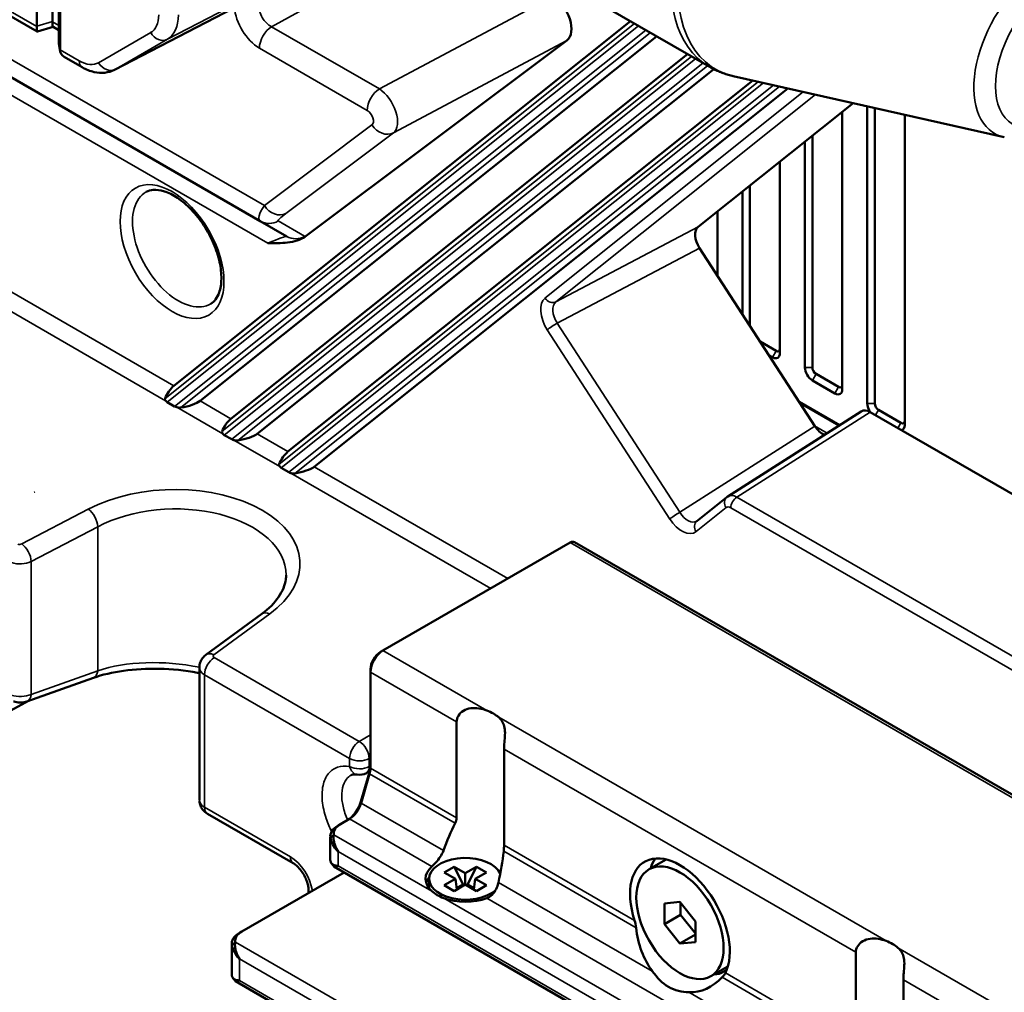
# Model space of a CAD drawing. Header units: millimetres. Extents: x 0 to 5104, y -184 to 1188.
# Tile 146 of 221: x 1428 to 1466, y 324 to 360. Entities that reach past the tile are written whole.
import ezdxf

# ---------------------------------------------------------------- set-up
doc = ezdxf.new("R2010")
doc.units = ezdxf.units.MM
doc.header["$LTSCALE"] = 2
doc.layers.add('Sichtbar (ISO)', color=7, linetype='Continuous', lineweight=50)
doc.layers.add('Sichtbar schmal (ISO)', color=7, linetype='Continuous', lineweight=35)

msp = doc.modelspace()

# ---------------------------------------------------------------- linework, layer by layer
at = {"layer": 'Sichtbar (ISO)'}
for p, q in [((1395.724, 379.171), (1429.066, 359.921)), ((1429.645, 360.304), (1429.645, 378.804)), ((1429.047, 378.629), (1429.047, 360.123)), ((1429.882, 359.532), (1429.882, 378.33)), ((1429.926, 378.242), (1429.926, 359.241)), ((1402.898, 372.731), (1437.493, 352.758)), ((1448.041, 362.293), (1454.443, 358.596)), ((1431.989, 358.48), (1437.16, 361.175)), ((1429.071, 359.921), (1429.666, 360.1)), ((1429.882, 359.975), (1429.664, 360.101)), ((1451.474, 360.311), (1434.23, 346.537)), ((1435.22, 345.965), (1452.464, 359.739)), ((1429.93, 359.186), (1429.886, 359.466)), ((1439.178, 352.171), (1449.073, 359.59)), ((1430.08, 358.968), (1430.762, 358.574)), ((1453.628, 359.067), (1436.384, 345.293)), ((1454.623, 358.5), (1437.374, 344.722)), ((1465.599, 355.928), (1455.361, 358.239)), ((1438.538, 344.05), (1456.094, 358.073)), ((1457.423, 357.773), (1439.527, 343.478)), ((1454.03, 352.542), (1459.884, 357.218)), ((1460.421, 357.096), (1460.421, 345.869)), ((1459.479, 346.413), (1459.479, 356.894)), ((1460.704, 357.033), (1460.704, 345.869)), ((1461.836, 345.053), (1461.836, 356.777)), ((1458.347, 355.99), (1458.347, 347.23)), ((1458.064, 355.764), (1458.064, 347.23)), ((1457.122, 347.774), (1457.122, 355.011)), ((1455.99, 354.107), (1455.99, 348.801)), ((1455.707, 353.881), (1455.707, 349.238)), ((1437.557, 353.208), (1437.557, 353.208)), ((1454.765, 350.696), (1454.765, 353.128)), ((1438.495, 352.179), (1437.493, 352.758)), ((1458.439, 345.015), (1454.088, 351.742)), ((1456.376, 348.205), (1456.98, 347.856)), ((1456.713, 347.684), (1456.839, 347.611)), ((1458.347, 346.74), (1459.196, 346.25)), ((1458.489, 346.985), (1459.337, 346.495)), ((1457.848, 345.928), (1459.374, 345.047)), ((1433.978, 345.92), (1434.257, 345.759)), ((1455.153, 342.356), (1460.193, 345.569)), ((1460.846, 345.624), (1461.694, 345.134)), ((1472.989, 338.35), (1460.535, 345.541)), ((1436.132, 344.676), (1436.411, 344.515)), ((1438.286, 343.433), (1438.565, 343.272)), ((1453.982, 341.424), (1455.115, 342.329)), ((1449.197, 340.613), (1442.126, 336.531)), ((1469.211, 329.171), (1449.364, 340.63)), ((1435.439, 336.373), (1437.549, 337.917)), ((1442.032, 336.477), (1442.126, 336.531)), ((1435.19, 335.891), (1435.19, 330.878)), ((1435.337, 335.648), (1435.337, 335.648)), ((1441.655, 335.823), (1441.655, 335.715)), ((1441.655, 335.715), (1441.655, 332.09)), ((1431.185, 335.498), (1428.672, 334.608)), ((1426.667, 333.513), (1428.755, 334.638)), ((1444.906, 333.837), (1444.906, 330.213)), ((1446.7, 329.177), (1446.7, 332.801)), ((1441.295, 330.827), (1441.614, 331.933)), ((1441.621, 331.868), (1441.302, 330.763)), ((1435.496, 330.365), (1438.738, 328.493)), ((1440.429, 329.917), (1440.523, 329.971)), ((1440.864, 330.168), (1440.523, 329.971)), ((1440.14, 329.455), (1440.273, 329.571)), ((1440.136, 329.509), (1440.136, 328.638)), ((1452.824, 328.637), (1452.179, 328.264)), ((1440.661, 328.146), (1436.799, 325.916)), ((1461.675, 316.013), (1440.276, 328.368)), ((1444.439, 328.146), (1444.816, 328.363)), ((1444.86, 327.903), (1444.439, 328.146)), ((1444.816, 328.363), (1445.237, 328.12)), ((1444.816, 328.363), (1445.16, 327.691)), ((1445.237, 328.12), (1445.658, 328.363)), ((1445.237, 327.685), (1445.237, 328.12)), ((1445.658, 328.363), (1445.314, 327.691)), ((1446.035, 328.146), (1445.614, 327.903)), ((1445.658, 328.363), (1446.035, 328.146)), ((1443.871, 327.546), (1443.871, 327.903)), ((1444.439, 327.66), (1444.86, 327.903)), ((1444.86, 327.903), (1444.921, 327.502)), ((1445.614, 327.903), (1445.554, 327.502)), ((1445.614, 327.903), (1446.035, 327.66)), ((1439.317, 327.484), (1439.317, 327.37)), ((1444.816, 327.442), (1444.439, 327.66)), ((1445.237, 327.685), (1444.816, 327.442)), ((1444.914, 327.549), (1445.16, 327.691)), ((1445.16, 327.691), (1445.204, 327.666)), ((1445.658, 327.442), (1445.237, 327.685)), ((1445.314, 327.691), (1445.27, 327.666)), ((1445.561, 327.549), (1445.314, 327.691)), ((1446.035, 327.66), (1445.658, 327.442)), ((1452.756, 326.976), (1453.345, 327.029)), ((1452.756, 326.191), (1452.756, 326.976)), ((1453.345, 327.029), (1453.935, 326.296)), ((1453.369, 326.999), (1453.369, 326.544)), ((1452.756, 326.191), (1453.369, 326.544)), ((1453.369, 326.544), (1453.935, 325.841)), ((1453.935, 326.296), (1453.935, 325.51)), ((1436.799, 325.916), (1436.705, 325.862)), ((1453.345, 325.457), (1452.756, 326.191)), ((1436.549, 325.516), (1436.416, 325.4)), ((1453.345, 325.457), (1453.935, 325.798)), ((1453.935, 325.51), (1453.345, 325.457)), ((1436.412, 324.305), (1436.412, 325.453)), ((1459.991, 325.128), (1459.991, 321.504)), ((1455.158, 324.595), (1454.512, 324.222)), ((1454.896, 324.34), (1455.114, 324.466)), ((1457.737, 311.804), (1436.552, 324.035)), ((1461.785, 320.468), (1461.785, 324.092))]:
    msp.add_line(p, q, dxfattribs=at)
msp.add_arc((1441.244, 332.368), 0.533, 260.0938, 298.5514, dxfattribs=at)
for centre, major_axis, ratio, start_param, end_param in [((1448.539, 360.433), (0.502, -0.866), 0.578351, 0.068518, 2.353461), ((1429.135, 360.497), (0.067, 0.577), 0.100495, 2.312755, 3.185032), ((1428.657, 360.353), (-0.286, 0.464), 0.571508, 3.863191, 3.889065), ((1429.733, 360.677), (0.067, 0.577), 0.100495, 2.312755, 3.098153), ((1429.255, 360.533), (0.286, -0.464), 0.571508, 0.721599, 0.747472), ((1429.954, 359.072), (0.053, -0.633), 0.078062, 3.894071, 3.914748), ((1430.43, 359.441), (-0.524, 0.208), 0.765875, 0.297907, 0.424539), ((1430.512, 358.914), (0.537, -0.475), 0.49735, 3.555748, 3.563917), ((1430.44, 359.376), (0.461, 0.316), 0.724555, 2.689662, 3.47506), ((1454.392, 351.983), (0.334, -0.577), 0.577472, 3.228268, 4.797847), ((1437.789, 353.705), (-1, 1.732), 0.57735, 2.467307, 2.467374), ((1456.98, 348.019), (0.1, -0.173), 0.57735, 5.497787, 7.068583), ((1456.839, 347.938), (0.2, -0.346), 0.57735, 5.497787, 7.068583), ((1458.347, 347.067), (0.2, -0.346), 0.57735, 3.926991, 5.497787), ((1458.489, 347.148), (-0.1, 0.173), 0.57735, 0.785398, 2.356194), ((1434.149, 346.203), (-0.256, -0.391), 0.3413, 3.946047, 5.300883), ((1459.196, 346.577), (0.2, -0.346), 0.57735, 5.497787, 7.068583), ((1459.337, 346.658), (0.1, -0.173), 0.57735, 5.497787, 7.068583), ((1434.124, 346.005), (0.234, -0.045), 0.550517, 3.743597, 4.149952), ((1434.641, 345.918), (0.64, 0.149), 0.266155, 4.420383, 5.775219), ((1434.403, 345.844), (-0.234, 0.045), 0.550517, 1.008359, 1.414714), ((1460.535, 344.996), (-0.333, 0.578), 0.577022, 5.498548, 6.30877), ((1460.704, 345.706), (0.2, -0.346), 0.57735, 3.926991, 4.863245), ((1460.846, 345.787), (-0.1, 0.173), 0.57735, 0.785398, 2.356194), ((1436.303, 344.959), (0.256, 0.391), 0.3413, 0.804454, 2.15929), ((1461.694, 345.298), (0.1, -0.173), 0.57735, 5.497787, 7.068583), ((1458.741, 345.258), (0.333, -0.578), 0.577227, 4.801463, 5.629147), ((1461.553, 345.216), (0.2, -0.346), 0.57735, 6.132329, 7.068583), ((1436.278, 344.761), (0.234, -0.045), 0.550517, 3.743597, 4.149952), ((1436.557, 344.6), (0.234, -0.045), 0.550517, 4.149952, 4.556307), ((1436.795, 344.675), (0.64, 0.149), 0.266155, 4.420383, 5.775219), ((1438.456, 343.716), (0.256, 0.391), 0.3413, 0.804454, 2.15929), ((1438.432, 343.518), (0.234, -0.045), 0.550517, 3.743597, 4.149952), ((1438.949, 343.431), (0.64, 0.149), 0.266155, 4.420383, 5.775219), ((1438.711, 343.357), (0.234, -0.045), 0.550517, 4.149952, 4.556307), ((1455.503, 341.789), (-0.346, 0.57), 0.571789, 0.012559, 0.013943), ((1453.649, 342.002), (-0.319, 0.587), 0.589756, 3.18354, 3.183881), ((1449.197, 340.341), (0.167, 0.289), 0.57735, 0, 0.785398), ((1435.754, 335.942), (-0.315, 0.43), 0.605022, 0, 0.000028), ((1442.126, 335.987), (-0.333, -0.577), 0.57735, 3.926991, 5.497787), ((1442.032, 336.041), (0.267, 0.462), 0.57735, 0.785398, 2.356194), ((1435.856, 335.893), (-0.667, -0.004), 0.581368, 6.277909, 6.279644), ((1428.494, 335.111), (0.178, -0.503), 0.591049, 6.283162, 6.283185), ((1445.237, 333.537), (1.5, 0), 0.57735, 0.574187, 0.996609), ((1441.089, 331.872), (0.4, 0.693), 0.57735, 5.117281, 5.497787), ((1441.183, 331.818), (-0.333, -0.577), 0.57735, 1.975688, 2.356194), ((1440.77, 330.767), (0.4, 0.693), 0.57735, 3.926991, 5.117281), ((1440.864, 330.712), (-0.333, -0.577), 0.57735, 0.785398, 1.975688), ((1441.136, 329.617), (-0.867, 0), 0.57735, 5.497787, 6.375424), ((1445.237, 327.631), (-0.967, -3.713), 0.308859, 4.102116, 4.425487), ((1441.136, 329.509), (-1, 0), 0.57735, 5.497787, 6.375424), ((1445.237, 327.631), (-0.967, -3.713), 0.308859, 1.68792, 2.011291), ((1453.345, 326.243), (-1.333, 2.309), 0.57735, 3.499453, 7.496122), ((1439.005, 328.955), (-0.267, -0.462), 0.57735, 0, 0.000029), ((1441.136, 328.638), (-1, 0), 0.57735, 0, 0.092238), ((1445.237, 327.903), (-1.367, 0), 0.57735, 3.399409, 8.834408), ((1454.052, 326.651), (-1.333, 2.309), 0.57735, 0.268375, 0.505361), ((1445.237, 327.903), (-1.5, 0), 0.57735, 5.711423, 6.857373), ((1445.237, 327.603), (-1.5, 0), 0.57735, 5.851337, 6.109465), ((1439.85, 327.484), (-0.533, 0), 0.57735, 6.282969, 6.283185), ((1445.237, 327.903), (1.5, 0), 0.57735, 4.138202, 5.284151), ((1437.412, 325.453), (-1, 0), 0.57735, 5.497787, 6.375424), ((1437.412, 325.562), (-0.867, 0), 0.57735, 5.497787, 6.375424), ((1453.694, 326.445), (0.06, -2.83), 0.717262, 4.834712, 5.498572), ((1460.322, 324.828), (1.5, 0), 0.57735, 0.574187, 0.996609), ((1437.412, 324.305), (-1, 0), 0.57735, 0, 0.092238), ((1453.694, 326.445), (0.06, -2.83), 0.717262, 6.247931, 6.911791)]:
    msp.add_ellipse(centre, major_axis=major_axis, ratio=ratio, start_param=start_param, end_param=end_param, dxfattribs=at)
msp.add_ellipse((1453.345, 326.243), major_axis=(-1.167, 2.021), ratio=0.57735, dxfattribs=at)
for points, knots in [([(1431.989, 358.48), (1431.873, 358.42), (1431.744, 358.382), (1431.482, 358.355), (1431.345, 358.364), (1431.059, 358.429), (1430.907, 358.491), (1430.762, 358.574)], [0, 0, 0, 0, 0.0707578, 0.0707578, 0.1434441, 0.1434441, 0.2276777, 0.2276777, 0.2276777, 0.2276777]), ([(1455.361, 358.239), (1455.297, 358.253), (1455.234, 358.269), (1455.107, 358.306), (1455.044, 358.326), (1454.92, 358.37), (1454.858, 358.394), (1454.737, 358.445), (1454.677, 358.473), (1454.558, 358.532), (1454.5, 358.563), (1454.443, 358.596)], [3.7492802, 3.7492802, 3.7492802, 3.7492802, 3.7848223, 3.7848223, 3.8203645, 3.8203645, 3.8559066, 3.8559066, 3.8914487, 3.8914487, 3.9269908, 3.9269908, 3.9269908, 3.9269908]), ([(1435.625, 349.639), (1435.756, 349.718), (1435.865, 349.852), (1435.989, 350.203), (1436.019, 350.38), (1436.025, 350.774), (1436.002, 350.989), (1435.904, 351.44), (1435.827, 351.677), (1435.626, 352.147), (1435.5, 352.38), (1435.214, 352.816), (1435.053, 353.018), (1434.715, 353.37), (1434.539, 353.519), (1434.192, 353.751), (1434.023, 353.833), (1433.711, 353.933), (1433.569, 353.95), (1433.348, 353.932), (1433.262, 353.905), (1433.186, 353.864)], [5.51013, 5.51013, 5.51013, 5.51013, 5.958199, 5.958199, 6.266709, 6.266709, 6.563745, 6.563745, 6.864484, 6.864484, 7.168485, 7.168485, 7.472994, 7.472994, 7.775081, 7.775081, 8.072953, 8.072953, 8.373257, 8.373257, 8.627037, 8.627037, 8.627037, 8.627037]), ([(1439.178, 352.171), (1439.177, 352.17), (1439.175, 352.169), (1439.087, 352.104), (1438.987, 352.058), (1438.769, 351.988), (1438.644, 351.964), (1438.281, 351.92), (1438.03, 351.92), (1437.802, 351.92), (1437.788, 351.92), (1437.773, 351.92)], [0, 0, 0, 0, 0.0014016, 0.0014016, 0.0846117, 0.0846117, 0.1775285, 0.1775285, 0.35524, 0.35524, 0.367434, 0.367434, 0.367434, 0.367434]), ([(1433.896, 346.058), (1433.895, 346.055), (1433.894, 346.052), (1433.891, 346.039), (1433.89, 346.029), (1433.894, 346.003), (1433.903, 345.985), (1433.917, 345.969)], [0.19404135, 0.19404135, 0.19404135, 0.19404135, 0.19599618, 0.19599618, 0.20187594, 0.20187594, 0.21485272, 0.21485272, 0.21485272, 0.21485272]), ([(1434.342, 345.723), (1434.371, 345.715), (1434.402, 345.71), (1434.451, 345.708), (1434.473, 345.71), (1434.495, 345.712)], [0.01497365, 0.01497365, 0.01497365, 0.01497365, 0.02851588, 0.02851588, 0.03743021, 0.03743021, 0.03743021, 0.03743021]), ([(1436.05, 344.815), (1436.048, 344.811), (1436.047, 344.808), (1436.044, 344.795), (1436.044, 344.786), (1436.048, 344.759), (1436.057, 344.741), (1436.071, 344.725)], [0.08923193, 0.08923193, 0.08923193, 0.08923193, 0.09118677, 0.09118677, 0.09706653, 0.09706653, 0.11004331, 0.11004331, 0.11004331, 0.11004331]), ([(1436.496, 344.48), (1436.497, 344.48), (1436.498, 344.479), (1436.531, 344.47), (1436.567, 344.465), (1436.616, 344.465), (1436.632, 344.467), (1436.648, 344.469)], [0.14001844, 0.14001844, 0.14001844, 0.14001844, 0.14038982, 0.14038982, 0.15579426, 0.15579426, 0.16255246, 0.16255246, 0.16255246, 0.16255246]), ([(1438.203, 343.571), (1438.202, 343.568), (1438.202, 343.566), (1438.198, 343.553), (1438.198, 343.544), (1438.201, 343.517), (1438.211, 343.498), (1438.225, 343.482)], [0.08939402, 0.08939402, 0.08939402, 0.08939402, 0.09107277, 0.09107277, 0.09683005, 0.09683005, 0.11022676, 0.11022676, 0.11022676, 0.11022676]), ([(1438.65, 343.236), (1438.651, 343.236), (1438.652, 343.236), (1438.685, 343.227), (1438.721, 343.222), (1438.77, 343.222), (1438.786, 343.223), (1438.802, 343.225)], [0.14001844, 0.14001844, 0.14001844, 0.14001844, 0.14038982, 0.14038982, 0.15579426, 0.15579426, 0.16255246, 0.16255246, 0.16255246, 0.16255246]), ([(1437.549, 337.917), (1437.818, 338.114), (1438.031, 338.332), (1438.337, 338.775), (1438.427, 339.002), (1438.465, 339.273), (1438.469, 339.328), (1438.469, 339.383)], [0, 0, 0, 0, 0.1995389, 0.1995389, 0.4086273, 0.4086273, 0.4628139, 0.4628139, 0.4628139, 0.4628139]), ([(1435.192, 335.891), (1435.192, 335.956), (1435.203, 336.021), (1435.244, 336.141), (1435.274, 336.198), (1435.348, 336.296), (1435.392, 336.338), (1435.439, 336.373)], [0, 0, 0, 0, 0.02911588, 0.02911588, 0.05770284, 0.05770284, 0.08452198, 0.08452198, 0.08452198, 0.08452198]), ([(1435.19, 335.678), (1435.165, 335.683), (1435.141, 335.688), (1434.648, 335.781), (1434.154, 335.832), (1433.213, 335.854), (1432.754, 335.827), (1431.913, 335.709), (1431.52, 335.617), (1431.185, 335.498)], [0.8977627, 0.8977627, 0.8977627, 0.8977627, 0.9090754, 0.9090754, 1.1264642, 1.1264642, 1.33663, 1.33663, 1.5433358, 1.5433358, 1.5433358, 1.5433358]), ([(1428.672, 334.608), (1428.604, 334.584), (1428.531, 334.571), (1428.384, 334.565), (1428.307, 334.573), (1428.211, 334.596), (1428.188, 334.603), (1428.166, 334.611)], [0, 0, 0, 0, 0.0327531, 0.0327531, 0.06647082, 0.06647082, 0.07731352, 0.07731352, 0.07731352, 0.07731352]), ([(1446.052, 334.264), (1445.957, 334.3), (1445.856, 334.328), (1445.651, 334.359), (1445.548, 334.362), (1445.347, 334.335), (1445.25, 334.305), (1445.088, 334.207), (1445.02, 334.142), (1444.929, 333.995), (1444.906, 333.913), (1444.906, 333.837)], [0.0467498, 0.0467498, 0.0467498, 0.0467498, 0.0959927, 0.0959927, 0.143989, 0.143989, 0.1919854, 0.1919854, 0.233531, 0.233531, 0.2750767, 0.2750767, 0.2750767, 0.2750767]), ([(1446.7, 332.801), (1446.7, 332.877), (1446.706, 332.969), (1446.722, 333.159), (1446.732, 333.258), (1446.74, 333.445), (1446.737, 333.533), (1446.708, 333.692), (1446.683, 333.763), (1446.608, 333.894), (1446.557, 333.954), (1446.497, 334.008)], [0.82523, 0.82523, 0.82523, 0.82523, 0.8667756, 0.8667756, 0.9083212, 0.9083212, 0.9563176, 0.9563176, 1.0043139, 1.0043139, 1.0535568, 1.0535568, 1.0535568, 1.0535568]), ([(1441.152, 331.842), (1441.075, 331.856), (1441.018, 331.851), (1440.958, 331.835), (1440.941, 331.829), (1440.926, 331.82)], [0, 0, 0, 0, 0.0786971, 0.0786971, 0.1198906, 0.1198906, 0.1198906, 0.1198906]), ([(1435.496, 330.365), (1435.434, 330.4), (1435.378, 330.447), (1435.289, 330.551), (1435.254, 330.61), (1435.21, 330.725), (1435.198, 330.781), (1435.194, 330.838)], [0.00000626, 0.00000626, 0.00000626, 0.00000626, 0.03208132, 0.03208132, 0.06230759, 0.06230759, 0.08791527, 0.08791527, 0.08791527, 0.08791527]), ([(1440.273, 329.571), (1440.264, 329.539), (1440.258, 329.498), (1440.259, 329.446), (1440.26, 329.394), (1440.275, 329.302), (1440.284, 329.264), (1440.303, 329.188), (1440.339, 329.072), (1440.429, 328.937)], [0, 0, 0, 0, 0.25, 0.25, 0.25, 0.5, 0.5, 0.5, 1, 1, 1, 1]), ([(1440.429, 328.937), (1440.318, 329.054), (1440.292, 329.098), (1440.235, 329.201), (1440.179, 329.304), (1440.151, 329.39), (1440.14, 329.455)], [0, 0, 0, 0, 0.5, 0.5, 0.5, 1, 1, 1, 1]), ([(1443.976, 328.371), (1444.021, 328.412), (1444.076, 328.466), (1444.187, 328.591), (1444.243, 328.661), (1444.335, 328.802), (1444.378, 328.88), (1444.409, 328.962), (1444.41, 328.965), (1444.411, 328.968)], [0.1595694, 0.1595694, 0.1595694, 0.1595694, 0.1972836, 0.1972836, 0.2349978, 0.2349978, 0.2730253, 0.2730253, 0.2744406, 0.2744406, 0.2744406, 0.2744406]), ([(1439.317, 327.484), (1439.317, 327.52), (1439.313, 327.565), (1439.296, 327.663), (1439.283, 327.717), (1439.245, 327.833), (1439.219, 327.897), (1439.155, 328.028), (1439.115, 328.097), (1439.027, 328.225), (1438.978, 328.286), (1438.883, 328.386), (1438.836, 328.427), (1438.774, 328.471), (1438.755, 328.483), (1438.738, 328.493)], [0, 0, 0, 0, 0.0279216, 0.0279216, 0.0560171, 0.0560171, 0.0873919, 0.0873919, 0.1222134, 0.1222134, 0.1580635, 0.1580635, 0.1911211, 0.1911211, 0.2062538, 0.2062538, 0.2062538, 0.2062538]), ([(1440.14, 328.584), (1440.151, 328.519), (1440.192, 328.468), (1440.235, 328.443), (1440.257, 328.431), (1440.302, 328.415), (1440.321, 328.41), (1440.34, 328.405), (1440.374, 328.398), (1440.429, 328.393)], [0, 0, 0, 0, 0.5, 0.5, 0.5, 0.75, 0.75, 0.75, 1, 1, 1, 1]), ([(1440.429, 328.393), (1440.384, 328.377), (1440.353, 328.368), (1440.33, 328.364), (1440.308, 328.36), (1440.301, 328.359), (1440.284, 328.365), (1440.276, 328.367), (1440.271, 328.371), (1440.267, 328.377)], [0, 0, 0, 0, 0.25, 0.25, 0.25, 0.5, 0.5, 0.5, 0.6117119, 0.6117119, 0.6117119, 0.6117119]), ([(1446.489, 327.768), (1446.488, 327.765), (1446.488, 327.762), (1446.468, 327.674), (1446.437, 327.588), (1446.362, 327.438), (1446.311, 327.364), (1446.19, 327.245), (1446.119, 327.201), (1446.049, 327.174)], [0.3476651, 0.3476651, 0.3476651, 0.3476651, 0.3490803, 0.3490803, 0.3871078, 0.3871078, 0.4248221, 0.4248221, 0.4625363, 0.4625363, 0.4625363, 0.4625363]), ([(1443.978, 327.432), (1444.036, 327.381), (1444.104, 327.331), (1444.249, 327.247), (1444.332, 327.21), (1444.422, 327.176)], [0.30939669, 0.30939669, 0.30939669, 0.30939669, 0.35534297, 0.35534297, 0.40128925, 0.40128925, 0.40128925, 0.40128925]), ([(1436.549, 325.516), (1436.54, 325.484), (1436.534, 325.442), (1436.535, 325.391), (1436.536, 325.339), (1436.55, 325.247), (1436.56, 325.209), (1436.579, 325.133), (1436.615, 325.016), (1436.705, 324.882)], [0, 0, 0, 0, 0.25, 0.25, 0.25, 0.5, 0.5, 0.5, 1, 1, 1, 1]), ([(1461.137, 325.555), (1461.042, 325.591), (1460.941, 325.619), (1460.736, 325.65), (1460.633, 325.653), (1460.432, 325.626), (1460.335, 325.596), (1460.173, 325.497), (1460.105, 325.433), (1460.014, 325.285), (1459.991, 325.204), (1459.991, 325.128)], [0.0467498, 0.0467498, 0.0467498, 0.0467498, 0.0959927, 0.0959927, 0.143989, 0.143989, 0.1919854, 0.1919854, 0.233531, 0.233531, 0.2750767, 0.2750767, 0.2750767, 0.2750767]), ([(1436.705, 324.882), (1436.594, 324.999), (1436.568, 325.043), (1436.511, 325.146), (1436.455, 325.249), (1436.427, 325.334), (1436.416, 325.4)], [0, 0, 0, 0, 0.5, 0.5, 0.5, 1, 1, 1, 1]), ([(1461.785, 324.092), (1461.785, 324.168), (1461.791, 324.259), (1461.807, 324.45), (1461.817, 324.548), (1461.825, 324.736), (1461.822, 324.824), (1461.793, 324.983), (1461.768, 325.054), (1461.693, 325.184), (1461.642, 325.244), (1461.582, 325.298)], [0.82523, 0.82523, 0.82523, 0.82523, 0.8667756, 0.8667756, 0.9083212, 0.9083212, 0.9563176, 0.9563176, 1.0043139, 1.0043139, 1.0535568, 1.0535568, 1.0535568, 1.0535568]), ([(1452.302, 324.412), (1452.487, 324.166), (1452.681, 323.951), (1452.913, 323.816), (1453.146, 323.682), (1453.429, 323.622), (1453.683, 323.615)], [-0.1479716, -0.1479716, -0.1479716, -0.1479716, 0, 0, 0, 0.1479716, 0.1479716, 0.1479716, 0.1479716]), ([(1436.416, 324.252), (1436.427, 324.187), (1436.468, 324.136), (1436.511, 324.111), (1436.533, 324.098), (1436.578, 324.082), (1436.597, 324.077), (1436.616, 324.073), (1436.649, 324.065), (1436.705, 324.06)], [0, 0, 0, 0, 0.5, 0.5, 0.5, 0.75, 0.75, 0.75, 1, 1, 1, 1]), ([(1436.705, 324.06), (1436.66, 324.044), (1436.629, 324.035), (1436.606, 324.031), (1436.584, 324.028), (1436.577, 324.026), (1436.56, 324.032), (1436.552, 324.034), (1436.547, 324.038), (1436.543, 324.044)], [0, 0, 0, 0, 0.25, 0.25, 0.25, 0.5, 0.5, 0.5, 0.6117119, 0.6117119, 0.6117119, 0.6117119]), ([(1454.896, 324.34), (1454.89, 324.337), (1454.883, 324.334), (1454.868, 324.328), (1454.86, 324.325), (1454.835, 324.318), (1454.818, 324.315), (1454.777, 324.309), (1454.749, 324.307), (1454.705, 324.306), (1454.682, 324.306), (1454.66, 324.308)], [0.28655583, 0.28655583, 0.28655583, 0.28655583, 0.29029295, 0.29029295, 0.29403006, 0.29403006, 0.3015043, 0.3015043, 0.31310087, 0.31310087, 0.3240792, 0.3240792, 0.3240792, 0.3240792])]:
    msp.add_open_spline(points, degree=3, knots=knots, dxfattribs=at)
for points in [[(1431.989, 358.48), (1431.989, 358.48), (1431.989, 358.48), (1431.989, 358.48)], [(1455.115, 342.329), (1455.127, 342.338), (1455.14, 342.347), (1455.153, 342.356)], [(1441.623, 331.967), (1441.582, 331.944), (1441.54, 331.922), (1441.499, 331.899)], [(1444.852, 330.003), (1444.887, 330.073), (1444.906, 330.146), (1444.906, 330.213)], [(1446.7, 329.177), (1446.7, 329.11), (1446.696, 329.028), (1446.687, 328.944)], [(1440.267, 328.376), (1440.24, 328.414), (1440.211, 328.451), (1440.182, 328.487)], [(1451.629, 326.331), (1451.656, 326.248), (1451.676, 326.153), (1451.687, 326.057)], [(1454.936, 324.181), (1454.992, 324.239), (1455.035, 324.297), (1455.061, 324.35)], [(1436.543, 324.044), (1436.515, 324.081), (1436.487, 324.118), (1436.458, 324.154)]]:
    msp.add_open_spline(points, degree=3, dxfattribs=at)
at = {"layer": 'Sichtbar schmal (ISO)'}
for p, q in [((1395.521, 379.468), (1429.047, 360.112)), ((1437.647, 353.345), (1401.916, 373.975)), ((1414.989, 365.074), (1437.773, 351.92)), ((1441.892, 362.295), (1437.916, 360.107)), ((1437.16, 361.175), (1432.015, 358.494)), ((1433.981, 359.629), (1437.059, 361.234)), ((1441.991, 357.754), (1448.54, 361.249)), ((1429.047, 360.123), (1429.645, 360.304)), ((1429.645, 360.292), (1429.882, 360.156)), ((1433.896, 346.058), (1451.628, 360.222)), ((1451.776, 360.136), (1433.978, 345.92)), ((1437.916, 360.107), (1441.991, 357.754)), ((1431.384, 358.746), (1433.351, 359.881)), ((1434.257, 345.759), (1452.055, 359.975)), ((1452.226, 359.876), (1434.495, 345.712)), ((1429.882, 359.523), (1429.926, 359.241)), ((1433.981, 359.629), (1432.015, 358.494)), ((1449.073, 359.59), (1442.522, 356.092)), ((1429.926, 359.237), (1430.652, 358.818)), ((1436.05, 344.815), (1453.781, 358.978)), ((1441.532, 356.945), (1437.457, 359.298)), ((1453.93, 358.893), (1436.132, 344.676)), ((1436.411, 344.515), (1454.209, 358.731)), ((1454.38, 358.633), (1436.648, 344.469)), ((1438.203, 343.571), (1456.301, 358.027)), ((1456.5, 357.982), (1438.286, 343.433)), ((1438.565, 343.272), (1456.875, 357.897)), ((1457.105, 357.845), (1438.802, 343.225)), ((1448.247, 349.852), (1458.001, 357.643)), ((1458.463, 357.538), (1448.655, 349.704)), ((1437.647, 353.345), (1441.71, 356.392)), ((1442.522, 356.092), (1438.458, 353.046)), ((1418.532, 355.6), (1434.23, 346.537)), ((1433.917, 345.969), (1418.208, 355.039)), ((1438.166, 352.764), (1439.168, 352.186)), ((1448.655, 349.704), (1454.03, 352.542)), ((1454.088, 351.742), (1448.713, 348.904)), ((1448.713, 348.904), (1453.338, 341.754)), ((1452.959, 341.501), (1448.334, 348.652)), ((1456.98, 347.856), (1456.839, 347.611)), ((1458.347, 347.23), (1458.064, 347.23)), ((1458.347, 346.74), (1458.489, 346.985)), ((1459.337, 346.495), (1459.196, 346.25)), ((1435.22, 345.965), (1436.384, 345.293)), ((1436.071, 344.725), (1434.342, 345.723)), ((1457.887, 345.867), (1459.343, 345.027)), ((1460.704, 345.869), (1460.421, 345.869)), ((1460.732, 345.427), (1460.846, 345.624)), ((1455.495, 342.328), (1460.535, 345.541)), ((1453.338, 341.754), (1458.439, 345.015)), ((1458.907, 344.749), (1458.434, 345.022)), ((1461.694, 345.134), (1461.58, 344.937)), ((1438.225, 343.482), (1436.496, 344.48)), ((1437.374, 344.722), (1438.538, 344.05)), ((1439.527, 343.478), (1446.843, 339.255)), ((1446.195, 338.88), (1438.65, 343.236)), ((1428.948, 342.514), (1428.968, 342.526)), ((1455.495, 342.328), (1467.956, 335.134)), ((1428.48, 340.562), (1430.994, 341.873)), ((1455.087, 341.932), (1453.954, 341.027)), ((1467.728, 334.731), (1455.268, 341.925)), ((1431.35, 341.21), (1428.836, 339.899)), ((1431.35, 335.765), (1431.35, 341.21)), ((1449.197, 340.613), (1469.114, 329.114)), ((1428.836, 339.899), (1428.836, 334.875)), ((1437.851, 337.915), (1435.741, 336.37)), ((1435.749, 336.263), (1441.231, 333.098)), ((1442.126, 336.531), (1446.052, 334.264)), ((1431.35, 335.765), (1428.836, 334.875)), ((1435.385, 335.617), (1435.385, 330.609)), ((1440.867, 332.452), (1435.385, 335.617)), ((1444.906, 333.837), (1441.655, 335.715)), ((1446.497, 334.008), (1461.137, 325.555)), ((1441.231, 333.098), (1441.655, 333.342)), ((1459.991, 325.128), (1446.7, 332.801)), ((1440.867, 332.15), (1440.867, 332.452)), ((1441.655, 332.472), (1441.608, 332.445)), ((1441.608, 332.445), (1441.608, 332.142)), ((1441.614, 331.933), (1441.621, 331.868)), ((1444.852, 330.003), (1441.621, 331.868)), ((1441.655, 332.09), (1444.906, 330.213)), ((1441.295, 330.827), (1441.302, 330.763)), ((1441.302, 330.763), (1444.411, 328.968)), ((1438.628, 328.737), (1435.385, 330.609)), ((1443.976, 328.371), (1440.864, 330.168)), ((1440.273, 329.571), (1443.978, 327.432)), ((1462.048, 316.455), (1440.429, 328.937)), ((1440.429, 328.937), (1440.429, 328.393)), ((1451.687, 326.057), (1446.687, 328.944)), ((1446.7, 329.177), (1451.629, 326.331)), ((1440.429, 328.393), (1461.726, 316.097)), ((1446.489, 327.768), (1452.302, 324.412)), ((1444.422, 327.176), (1459.063, 318.723)), ((1459.061, 319.662), (1446.049, 327.174)), ((1436.549, 325.516), (1458.074, 313.089)), ((1461.582, 325.298), (1465.508, 323.032)), ((1457.447, 312.906), (1436.705, 324.882)), ((1436.705, 324.882), (1436.705, 324.06)), ((1454.806, 324.392), (1454.896, 324.34)), ((1455.061, 324.35), (1459.991, 321.504)), ((1436.705, 324.06), (1457.447, 312.084)), ((1459.937, 321.294), (1454.936, 324.181)), ((1465.036, 322.215), (1461.785, 324.092)), ((1453.683, 323.615), (1459.496, 320.258))]:
    msp.add_line(p, q, dxfattribs=at)
for centre, major_axis, ratio, start_param, end_param in [((1457.943, 364.659), (3.5, 6.062), 0.57735, 0, 3.141593), ((1458.172, 364.527), (-3.48, -6.028), 0.57735, 2.963882, 6.460896), ((1467.13, 359.354), (1.896, 3.285), 0.57735, 6.105475, 9.602489), ((1437.458, 360.386), (-0.668, 1.154), 0.578118, 0.865939, 2.354577), ((1437.93, 360.658), (0.349, -0.569), 0.623767, 3.90863, 5.479427), ((1432.617, 361.152), (0.733, -1.271), 0.577029, 0.000178, 0.785476), ((1437.929, 359.57), (-0.333, -0.577), 0.57735, 3.953171, 5.497787), ((1433.728, 360.099), (0.267, -0.462), 0.816497, 4.712389, 6.248279), ((1430.651, 360.017), (0.733, -1.271), 0.577059, 5.498544, 6.283437), ((1431.029, 359.036), (-0.267, -0.462), 0.57735, 5.497787, 6.283185), ((1431.762, 358.963), (0.267, -0.462), 0.816497, 4.712389, 6.248279), ((1442.004, 357.217), (-0.333, -0.577), 0.57735, 3.953171, 5.497787), ((1442.003, 356.945), (0.481, -0.877), 0.541256, 0.08279, 2.367733), ((1441.532, 356.673), (-0.167, 0.289), 0.578351, 3.210111, 5.495053), ((1442.182, 356.664), (0.4, -0.533), 0.814534, 4.614715, 6.15259), ((1434.391, 351.743), (-1.22, 2.113), 0.57735, 6.270842, 9.437121), ((1439.102, 354.138), (1.642, 1.353), 0.229115, 2.441656, 3.227055), ((1438.118, 353.617), (0.4, -0.533), 0.814534, 4.614715, 6.15259), ((1439.442, 353.567), (-1.28, -0.8), 0.078244, 5.539368, 6.324766), ((1437.827, 353.335), (-0.333, -0.577), 0.996251, 0, 1.06194), ((1436.276, 351.151), (2.22, 1.027), 0.039345, 0.027733, 0.813127), ((1438.828, 352.757), (-0.333, -0.577), 0.996251, 0, 1.06194), ((1436.616, 350.58), (-2.559, -1.599), 0.078244, 3.10798, 3.183174), ((1448.79, 349.014), (0.501, -0.866), 0.577472, 3.228268, 4.797847), ((1448.483, 349.988), (0.208, -0.26), 0.81339, 4.589751, 6.12564), ((1449.026, 349.15), (-0.346, 0.571), 0.5928, 0.073575, 1.643153), ((1448.57, 348.788), (0.28, 0.181), 0.071162, 0.988425, 2.524315), ((1434.122, 339.709), (4.866, 0.153), 0.597134, 5.566338, 8.533398), ((1428.135, 343.025), (-1.2, -0.038), 0.597134, 2.296757, 2.320026), ((1455.323, 342.068), (-0.208, 0.26), 0.81339, 0, 1.448158), ((1455.503, 341.789), (-0.346, 0.57), 0.571789, 5.485522, 6.295744), ((1455.503, 342.061), (-0.167, -0.289), 0.57735, 3.961897, 5.497787), ((1431.007, 341.446), (-0.247, 0.473), 0.504444, 3.951745, 5.5195), ((1434.136, 339.281), (-4.332, -0.153), 0.599513, 3.121775, 5.389323), ((1455.268, 341.653), (-0.167, 0.289), 0.577022, 5.498548, 6.370644), ((1453.194, 341.637), (-0.28, -0.181), 0.071162, 4.130017, 5.665907), ((1453.413, 341.866), (0.499, -0.867), 0.577227, 4.801463, 6.371042), ((1453.649, 342.002), (-0.319, 0.587), 0.589756, 1.675066, 3.18354), ((1454.19, 341.163), (-0.208, 0.26), 0.81339, 0, 1.448158), ((1428.395, 340.621), (-0.133, -0.004), 0.597134, 1.053134, 2.250213), ((1428.494, 340.134), (-0.247, 0.473), 0.504444, 3.951745, 5.5195), ((1428.408, 340.194), (0.667, 0.004), 0.581368, 4.209901, 5.40698), ((1437.864, 337.487), (-0.315, 0.43), 0.605022, 5.43514, 6.283185), ((1435.762, 335.835), (0.267, 0.462), 0.57735, 0.820305, 2.356194), ((1435.754, 335.942), (-0.315, 0.43), 0.605022, 5.43514, 6.283185), ((1435.843, 336.321), (0.133, 0.004), 0.597134, 2.424746, 3.908276), ((1434.136, 333.891), (4.327, -0.457), 0.493588, 1.376556, 2.320976), ((1435.856, 335.893), (-0.667, -0.004), 0.581368, 6.279644, 7.065042), ((1431.007, 336.001), (0.178, -0.503), 0.591049, 0, 0.887363), ((1428.408, 335.169), (-0.667, 0.014), 0.563007, 1.075054, 2.280616), ((1428.494, 335.111), (0.178, -0.503), 0.591049, 0, 0.887363), ((1441.244, 332.67), (0.267, 0.462), 0.57735, 0.820305, 2.356194), ((1441.244, 332.67), (0.267, -0.462), 0.536374, 0.786007, 2.355586), ((1441.244, 332.67), (0.533, 0), 0.57735, 3.926991, 5.462881), ((1441.244, 332.368), (-0.092, -0.525), 0.735272, 5.263706, 6.283185), ((1441.244, 332.368), (0.533, 0), 0.57735, 3.926991, 5.462881), ((1441.244, 332.368), (0.255, -0.468), 0.553878, 0, 0.799791), ((1435.856, 330.868), (0.667, -0.014), 0.563007, 3.15328, 3.938679), ((1435.762, 330.827), (-0.267, -0.462), 0.57735, 5.497787, 6.283185), ((1438.624, 327.752), (-0.595, 1.045), 0.579783, 4.117159, 5.502591), ((1439.005, 328.955), (-0.267, -0.462), 0.57735, 5.497787, 6.283185), ((1439.85, 327.484), (-0.533, 0), 0.57735, 0, 0.324247)]:
    msp.add_ellipse(centre, major_axis=major_axis, ratio=ratio, start_param=start_param, end_param=end_param, dxfattribs=at)
for centre, major_axis in [((1467.487, 359.148), (-1.573, -2.725)), ((1434.159, 351.609), (1.386, -2.401))]:
    msp.add_ellipse(centre, major_axis=major_axis, ratio=0.57735, dxfattribs=at)
for points in [[(1434.402, 360.549), (1434.396, 360.118), (1434.241, 359.779), (1433.981, 359.629)], [(1432.015, 358.494), (1432.006, 358.489), (1431.998, 358.485), (1431.989, 358.48)], [(1441.608, 332.142), (1441.623, 332.151), (1441.638, 332.159), (1441.654, 332.168)]]:
    msp.add_open_spline(points, degree=3, dxfattribs=at)
for points, knots in [([(1440.188, 329.693), (1440.151, 329.765), (1440.116, 329.839), (1440.084, 329.913), (1440.045, 330.002), (1440.011, 330.093), (1439.981, 330.182), (1439.905, 330.407), (1439.855, 330.634), (1439.835, 330.845), (1439.827, 330.93), (1439.823, 331.013), (1439.824, 331.094), (1439.827, 331.213), (1439.84, 331.327), (1439.863, 331.43), (1439.902, 331.604), (1439.97, 331.756), (1440.062, 331.873), (1440.081, 331.897), (1440.1, 331.919), (1440.121, 331.94), (1440.203, 332.023), (1440.301, 332.085), (1440.41, 332.122), (1440.546, 332.168), (1440.702, 332.179), (1440.867, 332.15)], [0.2040148, 0.2040148, 0.2040148, 0.2040148, 0.249894, 0.249894, 0.249894, 0.3053466, 0.3053466, 0.3053466, 0.444231, 0.444231, 0.444231, 0.500107, 0.500107, 0.500107, 0.5831549, 0.5831549, 0.5831549, 0.7220914, 0.7220914, 0.7220914, 0.7501831, 0.7501831, 0.7501831, 0.8610582, 0.8610582, 0.8610582, 1, 1, 1, 1]), ([(1440.926, 331.82), (1440.859, 331.783), (1440.801, 331.733), (1440.752, 331.671), (1440.681, 331.583), (1440.629, 331.467), (1440.6, 331.336), (1440.57, 331.204), (1440.563, 331.052), (1440.578, 330.892), (1440.593, 330.732), (1440.631, 330.56), (1440.689, 330.39), (1440.719, 330.303), (1440.754, 330.215), (1440.794, 330.128)], [0.1814365, 0.1814365, 0.1814365, 0.1814365, 0.2779314, 0.2779314, 0.2779314, 0.4168736, 0.4168736, 0.4168736, 0.5557934, 0.5557934, 0.5557934, 0.694672, 0.694672, 0.694672, 0.7659374, 0.7659374, 0.7659374, 0.7659374])]:
    msp.add_open_spline(points, degree=3, knots=knots, dxfattribs=at)

doc.saveas('drawing.dxf')
